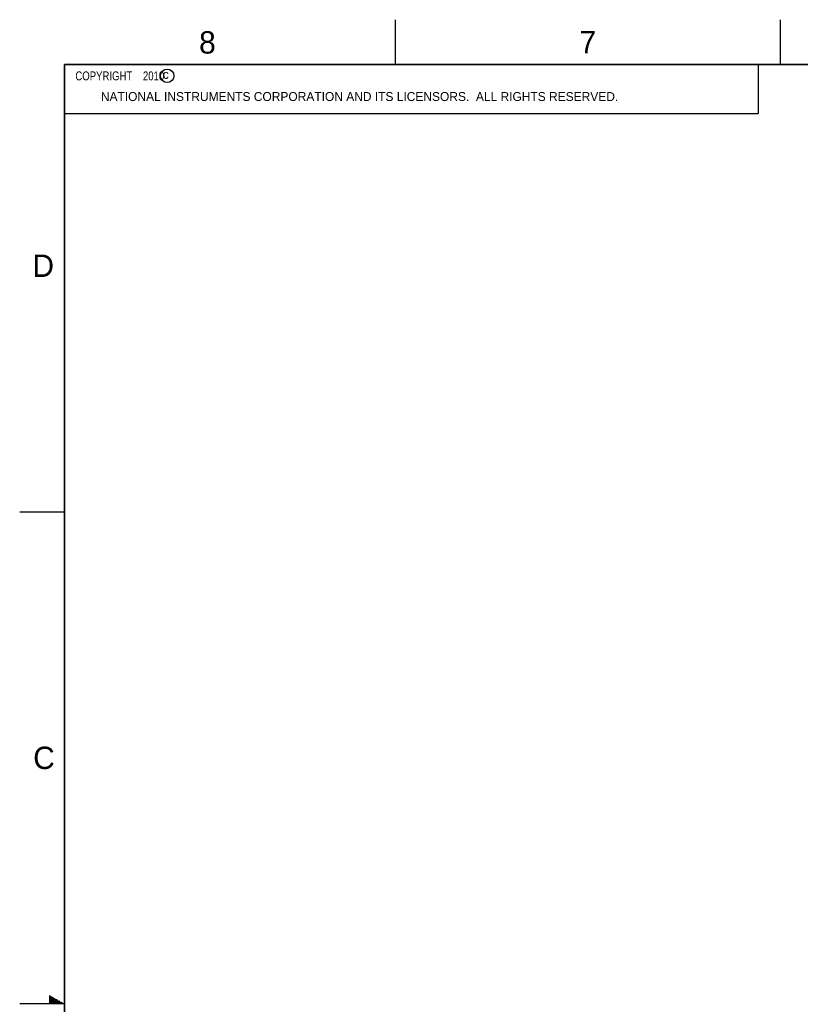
# Model space of a CAD drawing. Header units: inches. Extents: x 0 to 34, y 0 to 22.
# Tile 11 of 41: x 0 to 8.7, y 11 to 22. Entities that reach past the tile are written whole.
import ezdxf

# ---------------------------------------------------------------- set-up
doc = ezdxf.new("R2010")
doc.units = ezdxf.units.IN
doc.header["$LTSCALE"] = 1.87
doc.header["$MEASUREMENT"] = 0
doc.layers.get('0').update_dxf_attribs({"linetype": 'CONTINUOUS'})
doc.styles.get("Standard").update_dxf_attribs({"font": 'txt', "width": 0.8})

msp = doc.modelspace()

# ---------------------------------------------------------------- linework, layer by layer
at = {"color": 2, "linetype": 'CONTINUOUS'}
for p, q in [((4.2, 21.5), (4.2, 22)), ((8.5, 21.5), (8.5, 22)), ((0.5, 21.5), (8.25, 21.5)), ((0.5, 21.5), (0.5, 20.9531)), ((8.25, 21.5), (8.25, 20.9531)), ((0.5, 20.9531), (8.25, 20.9531)), ((0, 16.5), (0.5, 16.5)), ((0.3303, 11.09), (0.3441, 11.09)), ((0.3303, 11.08), (0.3614, 11.08)), ((0.3303, 11.07), (0.3788, 11.07)), ((0.3303, 11.06), (0.3961, 11.06)), ((0.3303, 11.05), (0.4134, 11.05)), ((0.3303, 11.04), (0.4307, 11.04)), ((0.3303, 11.03), (0.448, 11.03)), ((0.3303, 11.02), (0.4654, 11.02)), ((0.3303, 11.01), (0.4827, 11.01)), ((0.5, 11), (0, 11))]:
    msp.add_line(p, q, dxfattribs=at)
at = {"color": 7, "linetype": 'CONTINUOUS', "const_width": 0.02}
for points in [[(0.5, 21.5), (0.5, 0.5)], [(33.5, 21.5), (0.5, 21.5)]]:
    msp.add_lwpolyline(points, dxfattribs=at)
at = {"color": 2, "linetype": 'CONTINUOUS'}
msp.add_circle((1.6484, 21.3727), 0.0754, dxfattribs=at)

# ---------------------------------------------------------------- texts
for s, height, p in [('8', 0.25, (2.0046, 21.6213)), ('7', 0.25, (6.2556, 21.6243)), ('c', 0.1, (1.599, 21.3388)), ('NATIONAL INSTRUMENTS CORPORATION AND ITS LICENSORS.  ALL RIGHTS RESERVED.', 0.1, (0.9071, 21.0911)), ('D', 0.25, (0.1424, 19.125)), ('C', 0.25, (0.1508, 13.6246))]:
    msp.add_text(s, height=height, dxfattribs=at).set_placement(p)
at = {"color": 2, "linetype": 'CONTINUOUS', "insert": (0.5625, 21.4219), "char_height": 0.1, "width": 1.52, "attachment_point": 1}
msp.add_mtext('  COPYRIGHT    2010', dxfattribs=at)

doc.saveas('drawing.dxf')
